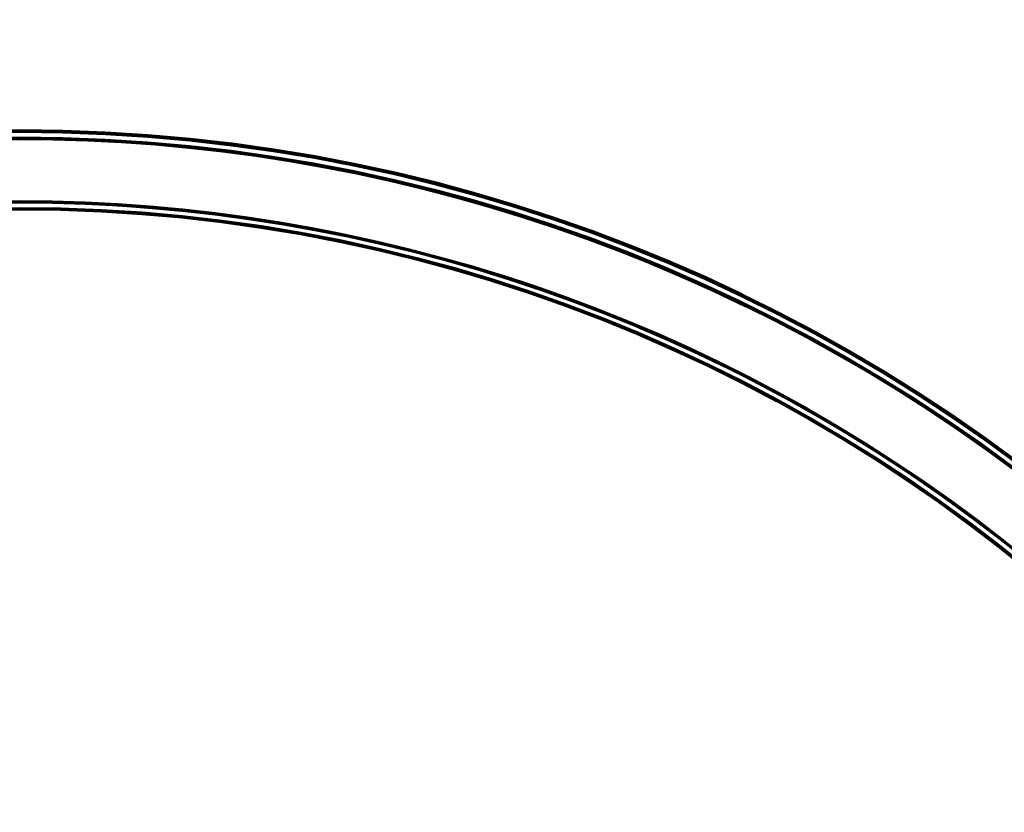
# Model space of a CAD drawing. Header units: millimetres. Extents: x -1503 to 2224, y -3994 to 2541.
# Tile 20 of 26: x 306 to 645, y -2843 to -2570. Entities that reach past the tile are written whole.
import ezdxf

# ---------------------------------------------------------------- set-up
doc = ezdxf.new("R2010")
doc.units = ezdxf.units.MM
doc.header["$LTSCALE"] = 0.75
doc.layers.add('Visible', color=7, linetype='Continuous', lineweight=70)
doc.layers.add('Visible Narrow', color=7, linetype='Continuous', lineweight=35)

msp = doc.modelspace()

# ---------------------------------------------------------------- linework, layer by layer
at = {"layer": 'Visible', "extrusion": (0, -5.898e-13, -1)}
for radius in [574.5, 547.5]:
    msp.add_circle((-305.85, -3182.52, -27.5), radius, dxfattribs=at)
for centre, radius, start, end in [((-305.85, -3182.52, -27.7), 572, 51.7878, 128.2122), ((-305.85, -3182.52, -27.8), 571.9, 51.9, 128.1), ((-305.85, -3182.52, -27.7), 550, 51.2271, 128.7729), ((-305.85, -3182.52, -27.8), 550.1, 51.9, 128.1)]:
    msp.add_arc(centre, radius, start, end, dxfattribs=at)
at = {"layer": 'Visible Narrow', "extrusion": (0, -5.898e-13, -1)}
for radius in [574, 572.3, 549.7, 548]:
    msp.add_circle((-305.85, -3182.52, -28), radius, dxfattribs=at)

doc.saveas('drawing.dxf')
